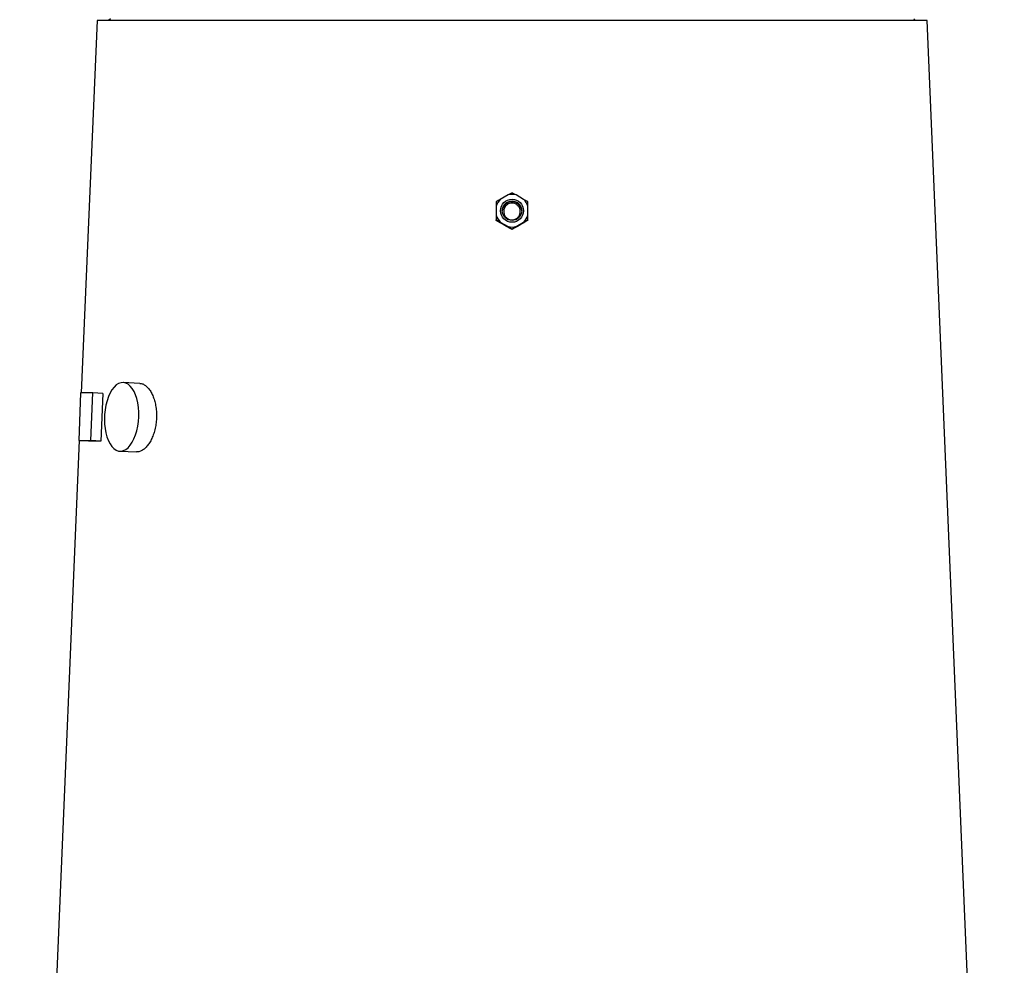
# Model space of a CAD drawing. Header units: millimetres. Extents: x 1556 to 4262, y 988 to 5170.
# Tile 16 of 18: x 3118 to 4150, y 3206 to 4197. Entities that reach past the tile are written whole.
import ezdxf

# ---------------------------------------------------------------- set-up
doc = ezdxf.new("R2010")
doc.units = ezdxf.units.MM
doc.header["$LTSCALE"] = 2

msp = doc.modelspace()

# ---------------------------------------------------------------- linework, layer by layer
at = {"color": 7, "linetype": 'Continuous', "lineweight": 25}
for p, q in [((3199, 4195.9), (3182.5, 3805.8)), ((4069, 4195.9), (3199, 4195.9)), ((3213, 4197.9), (3211, 4195.9)), ((4057, 4195.9), (4055, 4197.9)), ((4150, 2271.9), (4069, 4195.9)), ((3629.8, 4013.3), (3621.7, 4008.6)), ((3646.2, 4008.6), (3638.2, 4013.3)), ((3650.4, 4001.4), (3650.4, 4006.1)), ((3617.5, 4001.4), (3617.5, 3992)), ((3650.4, 3992), (3650.4, 4001.4)), ((3617.5, 3986.5), (3617.5, 3987.1)), ((3621.5, 3984.1), (3617.5, 3986.5)), ((3621.7, 3984.8), (3629.8, 3980.1)), ((3638.2, 3980.1), (3646.2, 3984.8)), ((3650.4, 3986.5), (3650.4, 3987.1)), ((3634, 3977), (3634, 3977.6)), ((3243.8, 3815.8), (3226.5, 3816.7)), ((3181.8, 3805.8), (3179.8, 3755.8)), ((3194.7, 3805.8), (3181.8, 3805.8)), ((3192.7, 3755.8), (3194.7, 3805.8)), ((3205, 3805.3), (3194.7, 3805.8)), ((3205, 3805.3), (3203, 3755.3)), ((3180.4, 3755.8), (3118, 2271.9)), ((3190.1, 3755.3), (3179.8, 3755.8)), ((3179.8, 3755.8), (3192.7, 3755.8)), ((3203, 3755.3), (3192.7, 3755.8)), ((3223, 3744.8), (3240.3, 3743.9))]:
    msp.add_line(p, q, dxfattribs=at)
at = {"color": 7, "linetype": 'Continuous', "lineweight": 25, "flags": 128}
msp.add_lwpolyline([(3242.8, 3780.7), (3242.8, 3785.7), (3242.4, 3790.6), (3241.7, 3795.3), (3240.7, 3799.8), (3239.4, 3803.8), (3237.8, 3807.4), (3235.9, 3810.5), (3233.8, 3813), (3231.6, 3814.9), (3229.2, 3816.1), (3226.7, 3816.7), (3224.2, 3816.5), (3221.7, 3815.6), (3219.2, 3814.1), (3216.9, 3811.9), (3214.7, 3809.1), (3212.7, 3805.7), (3211, 3801.9), (3209.5, 3797.6), (3208.3, 3793), (3207.4, 3788.2), (3206.9, 3783.2), (3206.7, 3778.2), (3206.9, 3773.2), (3207.4, 3768.4), (3208.3, 3763.8), (3209.4, 3759.6), (3210.9, 3755.7), (3212.7, 3752.4), (3214.6, 3749.6), (3216.8, 3747.4), (3219.1, 3745.8), (3221.6, 3744.9), (3224.1, 3744.8), (3226.6, 3745.3), (3229.1, 3746.5), (3231.5, 3748.4), (3233.7, 3750.9), (3235.8, 3754), (3237.7, 3757.6), (3239.3, 3761.7), (3240.7, 3766.1), (3241.7, 3770.8), (3242.4, 3775.7), (3242.8, 3780.7)], dxfattribs=at)
at = {"color": 7, "linetype": 'Continuous', "lineweight": 25}
for radius in [12.1, 10.2]:
    msp.add_circle((3634, 3996.7), radius, dxfattribs=at)
for centre, radius, start, end in [((3634, 3996.7), 17.1, 135.821, 164.1351), ((3634, 3995.9), 10.2, 2.142, 177.858), ((3634, 3996.7), 17.1, 75.861, 104.139), ((3634, 3996.7), 17.1, 15.8649, 44.179), ((3634, 3996.7), 17.1, 195.8641, 224.1799), ((3634, 3996.7), 17.1, 315.8201, 344.1359), ((3634, 3996.7), 17.1, 255.861, 284.139)]:
    msp.add_arc(centre, radius, start, end, dxfattribs=at)
for centre, major_axis, ratio, start_param, end_param in [((3644.8, 3951.9), (445.2, -257.6), 0.031541, 1.621659, 1.641449), ((3623.1, 3951.9), (445.2, 257.6), 0.031541, 1.500143, 1.519934), ((3634.8, 3736.2), (454.4, -18.5), 0.010878, 2.825186, 2.935286)]:
    msp.add_ellipse(centre, major_axis=major_axis, ratio=ratio, start_param=start_param, end_param=end_param, dxfattribs=at)
for points, knots in [([(3634, 4015.6), (3633.1, 4015.1), (3631.8, 4014.4), (3630.3, 4013.5), (3629.8, 4013.3)], [0, 0, 0, 0, 0.685947, 1, 1, 1, 1]), ([(3638.2, 4013.3), (3637.1, 4013.8), (3635.7, 4014.7), (3634.4, 4015.3), (3634, 4015.6)], [0, 0, 0, 0, 0.695918, 1, 1, 1, 1]), ([(3621.7, 4008.6), (3621.7, 4008.6), (3620.1, 4007.7), (3618.8, 4006.9), (3617.5, 4006.1)], [0, 0, 0, 0, 0.02908, 1, 1, 1, 1]), ([(3617.5, 4006.1), (3617.5, 4005.3), (3617.5, 4003.9), (3617.5, 4002.2), (3617.5, 4001.4)], [0, 0, 0, 0, 0.5152084, 1, 1, 1, 1]), ([(3626.9, 3990.8), (3626.4, 3991.7), (3625.4, 3993.4), (3625.2, 3996.5), (3625.9, 3999.4), (3627.5, 4002), (3629.9, 4003.9), (3632.7, 4004.8), (3635.7, 4004.7), (3638.4, 4003.6), (3640.7, 4001.7), (3642.2, 3999.2), (3642.8, 3996.2), (3642.4, 3993.2), (3641.1, 3990.5), (3638.9, 3988.4), (3636.1, 3987.2), (3633.2, 3986.9), (3630.4, 3987.7), (3628.2, 3989.1), (3627.3, 3990.3), (3626.9, 3990.8)], [0, 0, 0, 0, 0.054464, 0.108984, 0.16396, 0.218845, 0.273109, 0.326485, 0.379104, 0.431451, 0.484126, 0.537562, 0.591861, 0.646752, 0.701727, 0.756226, 0.809884, 0.862701, 0.915071, 0.967586, 1, 1, 1, 1]), ([(3650.4, 4006.1), (3649.8, 4006.4), (3648.5, 4007.2), (3647, 4008.1), (3646.2, 4008.6)], [0, 0, 0, 0, 0.467967, 1, 1, 1, 1]), ([(3617.5, 3992), (3617.5, 3990.4), (3617.5, 3988.7), (3617.5, 3987.2), (3617.5, 3987.1)], [0, 0, 0, 0, 0.934461, 1, 1, 1, 1]), ([(3617.5, 3987.1), (3618.1, 3986.8), (3619.4, 3986.1), (3620.9, 3985.2), (3621.7, 3984.8)], [0, 0, 0, 0, 0.466325, 1, 1, 1, 1]), ([(3646.2, 3984.8), (3646.7, 3985), (3648.2, 3985.9), (3649.5, 3986.6), (3650.4, 3987.1)], [0, 0, 0, 0, 0.274991, 1, 1, 1, 1]), ([(3650.4, 3986.5), (3649.8, 3986.1), (3648.6, 3985.4), (3647.2, 3984.5), (3646.5, 3984.1)], [0, 0, 0, 0, 0.4918001, 1, 1, 1, 1]), ([(3650.4, 3987.1), (3650.4, 3988.3), (3650.4, 3989.9), (3650.4, 3991.6), (3650.4, 3992)], [0, 0, 0, 0, 0.769203, 1, 1, 1, 1]), ([(3629.8, 3980.1), (3630.7, 3979.6), (3632.2, 3978.7), (3633.5, 3977.9), (3634, 3977.6)], [0, 0, 0, 0, 0.626765, 1, 1, 1, 1]), ([(3634, 3977), (3633.1, 3977.5), (3631.9, 3978.1), (3630.6, 3978.9), (3630.3, 3979)], [0, 0, 0, 0, 0.769494, 1, 1, 1, 1]), ([(3634, 3977.6), (3635.2, 3978.4), (3636.6, 3979.2), (3638.1, 3980.1), (3638.2, 3980.1)], [0, 0, 0, 0, 0.952461, 1, 1, 1, 1]), ([(3637.7, 3979), (3636.8, 3978.6), (3635.5, 3977.9), (3634.4, 3977.2), (3634, 3977)], [0, 0, 0, 0, 0.658822, 1, 1, 1, 1]), ([(3243.8, 3815.7), (3244.1, 3815.7), (3245.4, 3815.8), (3247.7, 3814.9), (3250.7, 3813), (3253.4, 3810.1), (3255.9, 3806.4), (3258, 3801.9), (3259.6, 3796.7), (3260.8, 3791.1), (3261.4, 3785.2), (3261.4, 3779.1), (3260.8, 3773.1), (3259.7, 3767.2), (3258, 3761.7), (3255.9, 3756.8), (3253.4, 3752.4), (3250.6, 3748.9), (3247.6, 3746.2), (3244.5, 3744.5), (3242, 3743.8), (3240.7, 3744), (3240.3, 3744)], [0, 0, 0, 0, 0.015674, 0.06925, 0.122765, 0.176279, 0.229915, 0.283552, 0.337305, 0.391057, 0.444738, 0.49842, 0.551954, 0.605488, 0.659029, 0.71257, 0.76626, 0.81995, 0.873701, 0.927451, 0.981079, 1, 1, 1, 1])]:
    msp.add_open_spline(points, degree=3, knots=knots, dxfattribs=at)

doc.saveas('drawing.dxf')
